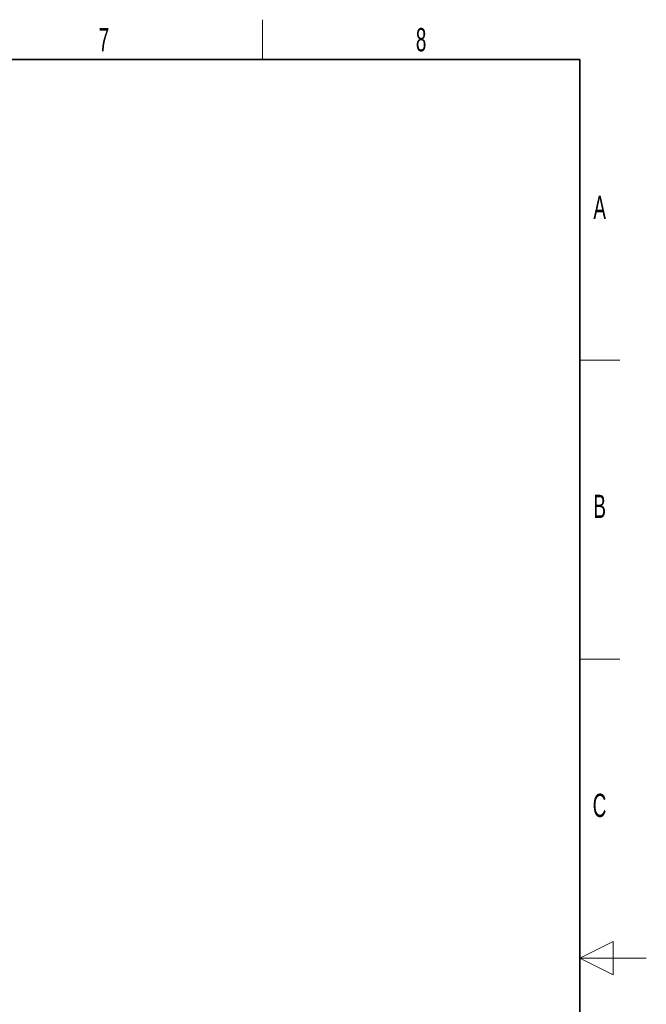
# Paper-space layout 'Blatt3' of a CAD drawing. Header units: millimetres. Extents: x 5 to 418, y 2 to 292.
# Tile 40 of 40: x 324 to 418, y 140 to 288. Entities that reach past the tile are written whole.
import ezdxf

# ---------------------------------------------------------------- set-up
doc = ezdxf.new("R2010")
doc.units = ezdxf.units.MM
doc.layers.add('SLD-0', color=7, linetype='Continuous')
doc.styles.add('SLDTEXTSTYLE0', font='TXT', dxfattribs={"width": 0.605})

psp = doc.layouts.new('Blatt3')

# ---------------------------------------------------------------- linework, layer by layer
at = {"layer": 'SLD-0', "lineweight": 18}
for p, q in [((360.25, 282.5), (360.25, 288.5)), ((408, 237.25), (414, 237.25)), ((408, 192.25), (414, 192.25)), ((413, 149.75), (408, 147.25)), ((413, 144.75), (413, 149.75)), ((418, 147.25), (408, 147.25)), ((408, 147.25), (413, 144.75))]:
    psp.add_line(p, q, dxfattribs=at)
at = {"layer": 'SLD-0', "lineweight": 35}
for p, q in [((408, 282.5), (26, 282.5)), ((408, 12), (408, 282.5))]:
    psp.add_line(p, q, dxfattribs=at)

# ---------------------------------------------------------------- texts
at = {"layer": 'SLD-0', "char_height": 3.5, "attachment_point": 2, "style": 'SLDTEXTSTYLE0'}
for s, insert in [('7', (336.3527, 287.243)), ('8', (384.1027, 287.243)), ('A', (410.9816, 262.0011)), ('B', (410.9816, 217.0011)), ('C', (410.9597, 172.0011))]:
    psp.add_mtext(s, dxfattribs=dict(at, insert=insert))

doc.saveas('drawing.dxf')
